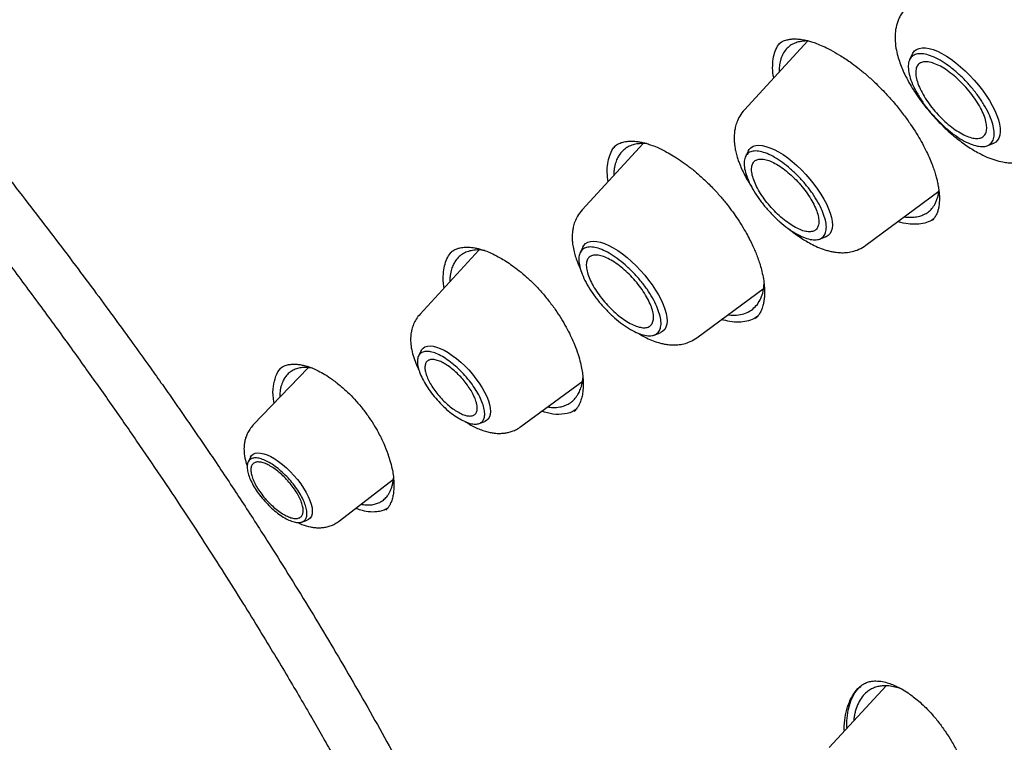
# Model space of a CAD drawing. Header units: millimetres. Extents: x 8 to 866, y 12 to 2084.
# Tile 18 of 100: x 649 to 668, y 790 to 804. Entities that reach past the tile are written whole.
import ezdxf

# ---------------------------------------------------------------- set-up
doc = ezdxf.new("R2010")
doc.units = ezdxf.units.MM

msp = doc.modelspace()

# ---------------------------------------------------------------- linework, layer by layer
at = {"color": 7, "linetype": 'Continuous', "lineweight": 30}
for p, q in [((664.078, 804.028), (662.833, 802.676)), ((666.124, 803.77), (666.07, 803.66)), ((660.851, 802.014), (659.655, 800.714)), ((667.586, 801.971), (667.702, 802.013)), ((662.908, 801.868), (662.854, 801.758)), ((665.214, 800.023), (666.644, 801.079)), ((666.506, 800.513), (666.503, 800.51)), ((664.304, 800.143), (664.419, 800.185)), ((659.67, 799.988), (659.617, 799.879)), ((657.634, 799.927), (656.48, 798.674)), ((661.901, 798.211), (663.224, 799.188)), ((663.051, 798.589), (663.048, 798.586)), ((661.067, 798.264), (661.181, 798.305)), ((656.502, 797.958), (656.451, 797.853)), ((654.286, 797.625), (653.212, 796.503)), ((658.456, 796.472), (659.673, 797.37)), ((657.637, 796.531), (657.747, 796.571)), ((653.161, 795.873), (653.113, 795.776)), ((654.9, 794.622), (655.962, 795.438)), ((654.167, 794.602), (654.269, 794.638)), ((665.607, 791.392), (664.494, 790.183))]:
    msp.add_line(p, q, dxfattribs=at)
at = {"color": 7, "linetype": 'Continuous', "lineweight": 30, "flags": 128}
for points in [[(666.124, 803.77), (666.133, 803.787), (666.166, 803.828), (666.207, 803.858), (666.257, 803.879), (666.314, 803.888), (666.38, 803.888), (666.452, 803.876), (666.53, 803.854), (666.613, 803.821), (666.7, 803.779), (666.79, 803.727), (666.882, 803.666), (666.975, 803.597), (667.068, 803.52), (667.16, 803.437), (667.249, 803.349), (667.336, 803.256), (667.419, 803.159), (667.496, 803.06), (667.567, 802.959), (667.632, 802.858), (667.689, 802.759), (667.738, 802.661), (667.779, 802.567), (667.81, 802.477), (667.831, 802.392), (667.843, 802.313), (667.845, 802.242), (667.837, 802.178), (667.82, 802.123), (667.792, 802.078), (667.756, 802.042), (667.71, 802.016), (667.702, 802.013)], [(662.908, 801.868), (662.926, 801.898), (662.961, 801.934), (663.004, 801.961), (663.056, 801.976), (663.115, 801.982), (663.182, 801.976), (663.254, 801.96), (663.333, 801.934), (663.415, 801.898), (663.502, 801.852), (663.591, 801.797), (663.681, 801.733), (663.772, 801.662), (663.862, 801.584), (663.95, 801.499), (664.036, 801.41), (664.118, 801.317), (664.195, 801.222), (664.267, 801.124), (664.332, 801.026), (664.391, 800.928), (664.441, 800.832), (664.483, 800.739), (664.515, 800.65), (664.539, 800.566), (664.553, 800.488), (664.557, 800.417), (664.551, 800.353), (664.535, 800.298), (664.51, 800.253), (664.476, 800.216), (664.432, 800.19), (664.419, 800.185)], [(659.67, 799.988), (659.688, 800.019), (659.723, 800.055), (659.766, 800.081), (659.818, 800.097), (659.877, 800.102), (659.944, 800.097), (660.017, 800.081), (660.095, 800.055), (660.178, 800.018), (660.264, 799.972), (660.353, 799.917), (660.443, 799.854), (660.534, 799.782), (660.624, 799.704), (660.713, 799.62), (660.798, 799.531), (660.88, 799.438), (660.958, 799.342), (661.029, 799.245), (661.095, 799.146), (661.153, 799.049), (661.203, 798.953), (661.245, 798.86), (661.278, 798.771), (661.301, 798.687), (661.315, 798.609), (661.319, 798.538), (661.313, 798.474), (661.297, 798.419), (661.272, 798.373), (661.238, 798.337), (661.195, 798.311), (661.181, 798.305)], [(656.502, 797.958), (656.51, 797.972), (656.539, 798.007), (656.577, 798.032), (656.623, 798.047), (656.677, 798.052), (656.738, 798.046), (656.804, 798.029), (656.876, 798.003), (656.952, 797.966), (657.031, 797.921), (657.112, 797.866), (657.194, 797.804), (657.276, 797.735), (657.356, 797.66), (657.433, 797.58), (657.507, 797.496), (657.576, 797.409), (657.639, 797.321), (657.696, 797.232), (657.745, 797.145), (657.786, 797.06), (657.819, 796.978), (657.842, 796.901), (657.856, 796.829), (657.861, 796.765), (657.855, 796.708), (657.84, 796.659), (657.816, 796.619), (657.783, 796.589), (657.747, 796.571)], [(653.161, 795.873), (653.181, 795.904), (653.213, 795.932), (653.254, 795.949), (653.302, 795.957), (653.358, 795.953), (653.42, 795.94), (653.487, 795.916), (653.559, 795.882), (653.634, 795.839), (653.71, 795.787), (653.787, 795.728), (653.864, 795.661), (653.939, 795.589), (654.011, 795.512), (654.079, 795.432), (654.142, 795.349), (654.199, 795.266), (654.249, 795.183), (654.291, 795.101), (654.324, 795.023), (654.349, 794.949), (654.364, 794.88), (654.37, 794.818), (654.366, 794.763), (654.352, 794.717), (654.329, 794.68), (654.297, 794.652), (654.269, 794.638)]]:
    msp.add_lwpolyline(points, dxfattribs=at)
at = {"color": 7, "linetype": 'Continuous', "lineweight": 30}
for points, knots in [([(633.026, 850.005), (633.084, 850.052), (633.225, 850.162), (633.455, 850.327), (633.717, 850.5), (633.986, 850.665), (634.262, 850.82), (634.546, 850.966), (634.837, 851.103), (635.136, 851.231), (635.442, 851.35), (635.755, 851.46), (636.075, 851.56), (636.402, 851.652), (636.736, 851.734), (637.077, 851.807), (637.425, 851.871), (637.78, 851.925), (638.141, 851.971), (638.509, 852.007), (638.884, 852.034), (639.264, 852.052), (639.652, 852.061), (640.045, 852.06), (640.445, 852.05), (640.851, 852.031), (641.264, 852.003), (641.682, 851.965), (642.106, 851.919), (642.536, 851.863), (642.971, 851.797), (643.413, 851.723), (643.859, 851.64), (644.312, 851.547), (644.769, 851.445), (645.232, 851.334), (645.7, 851.214), (646.173, 851.084), (646.651, 850.946), (647.133, 850.799), (647.621, 850.642), (648.113, 850.477), (648.609, 850.302), (649.11, 850.119), (649.614, 849.926), (650.124, 849.725), (650.637, 849.515), (651.153, 849.297), (651.674, 849.069), (652.198, 848.833), (652.726, 848.588), (653.257, 848.335), (653.792, 848.073), (654.329, 847.803), (654.87, 847.524), (655.413, 847.237), (655.96, 846.942), (656.509, 846.638), (657.06, 846.326), (657.614, 846.007), (658.17, 845.679), (658.728, 845.343), (659.288, 845), (659.85, 844.649), (660.414, 844.29), (660.979, 843.923), (661.546, 843.549), (662.114, 843.168), (662.683, 842.779), (663.253, 842.382), (663.825, 841.979), (664.397, 841.569), (664.97, 841.151), (665.543, 840.727), (666.117, 840.296), (666.691, 839.858), (667.265, 839.414), (667.839, 838.963), (668.414, 838.506), (668.987, 838.042), (669.561, 837.572), (670.134, 837.096), (670.706, 836.614), (671.278, 836.127), (671.849, 835.633), (672.418, 835.134), (672.987, 834.63), (673.554, 834.12), (674.12, 833.604), (674.684, 833.084), (675.247, 832.558), (675.807, 832.028), (676.366, 831.492), (676.923, 830.952), (677.477, 830.408), (678.029, 829.859), (678.579, 829.305), (679.126, 828.748), (679.671, 828.186), (680.213, 827.621), (680.751, 827.051), (681.287, 826.478), (681.819, 825.902), (682.348, 825.322), (682.874, 824.738), (683.396, 824.152), (683.915, 823.562), (684.429, 822.97), (684.94, 822.375), (685.447, 821.777), (685.949, 821.177), (686.448, 820.574), (686.942, 819.97), (687.431, 819.363), (687.916, 818.754), (688.396, 818.144), (688.872, 817.532), (689.342, 816.918), (689.807, 816.303), (690.268, 815.687), (690.723, 815.069), (691.172, 814.451), (691.617, 813.832), (692.055, 813.212), (692.488, 812.592), (692.915, 811.971), (693.337, 811.35), (693.752, 810.729), (694.162, 810.109), (694.565, 809.488), (694.962, 808.867), (695.353, 808.248), (695.737, 807.628), (696.115, 807.01), (696.486, 806.392), (696.851, 805.776), (697.209, 805.16), (697.56, 804.546), (697.904, 803.934), (698.241, 803.323), (698.571, 802.714), (698.894, 802.106), (699.21, 801.501), (699.519, 800.898), (699.82, 800.297), (700.114, 799.699), (700.4, 799.103), (700.679, 798.51), (700.95, 797.92), (701.213, 797.333), (701.469, 796.749), (701.717, 796.168), (701.957, 795.591), (702.189, 795.017), (702.413, 794.447), (702.63, 793.881), (702.838, 793.319), (703.038, 792.761), (703.23, 792.206), (703.414, 791.657), (703.59, 791.112), (703.757, 790.571), (703.916, 790.035), (704.067, 789.504), (704.209, 788.978), (704.343, 788.457), (704.469, 787.941), (704.586, 787.43), (704.695, 786.925), (704.795, 786.426), (704.887, 785.932), (704.971, 785.444), (705.045, 784.962), (705.112, 784.485), (705.169, 784.015), (705.219, 783.552), (705.259, 783.094), (705.292, 782.643), (705.315, 782.199), (705.33, 781.761), (705.337, 781.33), (705.335, 780.906), (705.324, 780.488), (705.305, 780.078), (705.278, 779.675), (705.242, 779.279), (705.197, 778.89), (705.144, 778.508), (705.083, 778.134), (705.013, 777.768), (704.934, 777.409), (704.848, 777.058), (704.753, 776.714), (704.649, 776.378), (704.538, 776.05), (704.418, 775.73), (704.289, 775.417), (704.152, 775.113), (704.007, 774.817), (703.854, 774.528), (703.693, 774.248), (703.523, 773.976), (703.345, 773.713), (703.159, 773.458), (702.964, 773.211), (702.761, 772.973), (702.598, 772.792), (702.499, 772.692), (702.473, 772.667)], [0, 0, 0, 0, 0.00357, 0.008516, 0.013459, 0.018399, 0.023335, 0.028267, 0.033195, 0.038117, 0.043035, 0.047947, 0.052854, 0.057756, 0.062654, 0.067546, 0.072435, 0.077319, 0.0822, 0.087078, 0.091953, 0.096825, 0.101695, 0.106563, 0.11143, 0.116295, 0.121159, 0.126022, 0.130884, 0.135746, 0.140607, 0.145468, 0.150328, 0.155189, 0.16005, 0.164911, 0.169772, 0.174633, 0.179494, 0.184356, 0.189218, 0.19408, 0.198943, 0.203806, 0.20867, 0.213533, 0.218398, 0.223263, 0.228128, 0.232993, 0.237859, 0.242726, 0.247592, 0.25246, 0.257327, 0.262195, 0.267063, 0.271932, 0.276801, 0.28167, 0.28654, 0.29141, 0.29628, 0.301151, 0.306022, 0.310893, 0.315764, 0.320636, 0.325507, 0.33038, 0.335252, 0.340124, 0.344997, 0.34987, 0.354743, 0.359616, 0.36449, 0.369363, 0.374237, 0.379111, 0.383985, 0.38886, 0.393734, 0.398608, 0.403483, 0.408358, 0.413232, 0.418107, 0.422982, 0.427857, 0.432733, 0.437608, 0.442483, 0.447358, 0.452234, 0.457109, 0.461985, 0.46686, 0.471736, 0.476612, 0.481487, 0.486363, 0.491239, 0.496114, 0.50099, 0.505866, 0.510742, 0.515617, 0.520493, 0.525369, 0.530244, 0.53512, 0.539996, 0.544871, 0.549747, 0.554622, 0.559498, 0.564373, 0.569248, 0.574123, 0.578999, 0.583874, 0.588749, 0.593623, 0.598498, 0.603373, 0.608247, 0.613122, 0.617996, 0.62287, 0.627745, 0.632618, 0.637492, 0.642366, 0.647239, 0.652113, 0.656986, 0.661859, 0.666731, 0.671604, 0.676476, 0.681348, 0.68622, 0.691091, 0.695963, 0.700834, 0.705705, 0.710575, 0.715445, 0.720315, 0.725185, 0.730054, 0.734923, 0.739792, 0.74466, 0.749528, 0.754395, 0.759262, 0.764129, 0.768995, 0.773861, 0.778727, 0.783592, 0.788457, 0.793321, 0.798185, 0.803048, 0.807911, 0.812774, 0.817636, 0.822497, 0.827359, 0.83222, 0.837081, 0.841941, 0.846802, 0.851662, 0.856522, 0.861382, 0.866242, 0.871103, 0.875963, 0.880825, 0.885686, 0.890549, 0.895413, 0.900277, 0.905144, 0.910012, 0.914882, 0.919754, 0.924629, 0.929507, 0.934389, 0.939274, 0.944163, 0.949056, 0.953955, 0.958858, 0.963766, 0.968679, 0.973598, 0.978521, 0.98345, 0.988383, 0.99332, 0.998261, 1, 1, 1, 1]), ([(665.993, 804.665), (665.969, 804.636), (665.925, 804.584), (665.877, 804.501), (665.843, 804.425), (665.821, 804.359), (665.807, 804.306), (665.799, 804.264), (665.792, 804.223), (665.787, 804.176), (665.784, 804.124), (665.784, 804.028), (665.797, 803.896), (665.833, 803.736), (665.878, 803.596), (665.929, 803.465), (665.994, 803.326), (666.073, 803.18), (666.167, 803.027), (666.27, 802.876), (666.387, 802.724), (666.52, 802.566), (666.667, 802.409), (666.823, 802.259), (666.999, 802.108), (667.201, 801.958), (667.404, 801.835), (667.584, 801.748), (667.739, 801.69), (667.861, 801.659), (667.947, 801.645), (667.998, 801.639), (668.049, 801.635), (668.111, 801.634), (668.197, 801.638), (668.292, 801.654), (668.39, 801.683), (668.485, 801.724), (668.545, 801.764), (668.577, 801.786)], [0, 0, 0, 0, 0.026308, 0.048541, 0.066716, 0.084195, 0.095167, 0.103569, 0.11332, 0.124415, 0.13684, 0.150577, 0.192945, 0.22857, 0.259546, 0.288247, 0.319264, 0.356378, 0.388219, 0.423491, 0.459455, 0.493625, 0.53642, 0.576118, 0.612843, 0.667173, 0.722807, 0.760224, 0.797537, 0.834214, 0.84701, 0.859188, 0.870743, 0.883455, 0.902375, 0.928001, 0.94891, 0.972912, 1, 1, 1, 1]), ([(644.762, 804.378), (645.009, 804.066), (645.497, 803.451), (646.214, 802.541), (646.905, 801.656), (647.569, 800.796), (648.201, 799.965), (648.801, 799.163), (649.37, 798.389), (649.912, 797.639), (650.429, 796.909), (650.923, 796.199), (651.392, 795.51), (651.834, 794.848), (652.249, 794.212), (652.639, 793.604), (653.003, 793.025), (653.331, 792.495), (653.623, 792.013), (653.883, 791.578), (654.127, 791.166), (654.353, 790.777), (654.563, 790.412), (654.756, 790.07), (654.937, 789.747), (655.179, 789.312), (655.491, 788.739), (655.878, 788.01), (656.274, 787.241), (656.679, 786.432), (657.091, 785.585), (657.511, 784.692), (657.939, 783.753), (658.369, 782.773), (658.801, 781.752), (659.232, 780.692), (659.663, 779.587), (660.028, 778.608), (660.327, 777.777), (660.559, 777.117), (660.778, 776.479), (660.982, 775.869), (661.173, 775.285), (661.352, 774.729), (661.523, 774.184), (661.687, 773.653), (661.843, 773.136), (661.986, 772.653), (662.117, 772.204), (662.241, 771.772), (662.357, 771.361), (662.465, 770.975), (662.559, 770.632), (662.628, 770.38), (662.675, 770.206), (662.703, 770.102), (662.727, 770.012), (662.748, 769.934), (662.768, 769.857), (662.792, 769.767), (662.825, 769.642), (662.868, 769.478), (662.923, 769.27), (662.985, 769.03), (663.054, 768.765), (663.125, 768.483), (663.216, 768.127), (663.325, 767.688), (663.454, 767.161), (663.586, 766.609), (663.722, 766.033), (663.861, 765.433), (664.004, 764.801), (664.139, 764.188), (664.267, 763.598), (664.384, 763.047), (664.496, 762.505), (664.602, 761.988), (664.698, 761.504), (664.787, 761.051), (664.867, 760.634), (664.939, 760.252), (665.003, 759.906), (665.06, 759.596), (665.105, 759.343), (665.141, 759.141), (665.168, 758.985), (665.193, 758.843), (665.217, 758.707), (665.241, 758.566), (665.267, 758.413), (665.296, 758.241), (665.328, 758.049), (665.364, 757.83), (665.404, 757.587), (665.446, 757.323), (665.489, 757.045), (665.533, 756.764), (665.576, 756.479), (665.618, 756.192), (665.66, 755.901), (665.701, 755.608), (665.741, 755.323), (665.776, 755.063), (665.805, 754.84), (665.828, 754.66), (665.846, 754.525), (665.858, 754.426), (665.867, 754.351), (665.876, 754.284), (665.884, 754.218), (665.893, 754.145), (665.905, 754.046), (665.921, 753.91), (665.943, 753.731), (665.968, 753.517), (665.996, 753.267), (666.028, 752.981), (666.063, 752.661), (666.1, 752.305), (666.139, 751.915), (666.18, 751.491), (666.222, 751.032), (666.265, 750.54), (666.31, 749.992), (666.357, 749.386), (666.404, 748.719), (666.451, 748.013), (666.495, 747.268), (666.538, 746.485), (666.579, 745.681), (666.617, 744.858), (666.653, 744.016), (666.688, 743.141), (666.723, 742.231), (666.745, 741.613), (666.757, 741.298)], [0, 0, 0, 0, 0.016778, 0.033038, 0.04878, 0.064003, 0.078707, 0.092645, 0.106083, 0.119019, 0.131451, 0.143618, 0.155265, 0.166391, 0.176997, 0.187082, 0.196646, 0.205688, 0.213171, 0.220254, 0.226937, 0.23322, 0.239104, 0.244587, 0.24967, 0.254612, 0.265472, 0.277015, 0.289244, 0.301785, 0.314973, 0.328809, 0.343291, 0.358421, 0.37391, 0.390025, 0.406766, 0.424134, 0.43433, 0.444325, 0.453904, 0.463067, 0.471815, 0.480149, 0.48807, 0.496305, 0.50404, 0.511275, 0.518007, 0.524235, 0.530683, 0.536479, 0.541623, 0.546115, 0.547878, 0.54944, 0.5508, 0.551959, 0.552967, 0.554284, 0.556021, 0.558576, 0.561701, 0.565389, 0.569416, 0.573651, 0.578094, 0.585495, 0.593411, 0.601844, 0.610382, 0.619402, 0.628909, 0.638902, 0.647092, 0.655572, 0.663852, 0.671613, 0.679, 0.685851, 0.692166, 0.697946, 0.703189, 0.707895, 0.712066, 0.714697, 0.717058, 0.71915, 0.721104, 0.723223, 0.725517, 0.728012, 0.731012, 0.734216, 0.737901, 0.74201, 0.746219, 0.750478, 0.754787, 0.759146, 0.763555, 0.768014, 0.7725, 0.776533, 0.779922, 0.782665, 0.784763, 0.78612, 0.787176, 0.788204, 0.789204, 0.79023, 0.791553, 0.793761, 0.796532, 0.799865, 0.803761, 0.808219, 0.81324, 0.818823, 0.824969, 0.831677, 0.838949, 0.846783, 0.855181, 0.865255, 0.876036, 0.887524, 0.899718, 0.912618, 0.926226, 0.939707, 0.953822, 0.968574, 0.983965, 1, 1, 1, 1]), ([(663.504, 803.963), (663.52, 803.976), (663.549, 804), (663.597, 804.024), (663.64, 804.039), (663.677, 804.049), (663.707, 804.055), (663.733, 804.059), (663.757, 804.062), (663.786, 804.064), (663.819, 804.064), (663.875, 804.063), (663.955, 804.055), (664.054, 804.036), (664.151, 804.009), (664.253, 803.974), (664.376, 803.923), (664.527, 803.849), (664.705, 803.746), (664.885, 803.628), (665.058, 803.498), (665.22, 803.367), (665.328, 803.267), (665.384, 803.215)], [0, 0, 0, 0, 0.057348, 0.106409, 0.147115, 0.179394, 0.205466, 0.222143, 0.239266, 0.258854, 0.280913, 0.305448, 0.365006, 0.422394, 0.464497, 0.510809, 0.567104, 0.633488, 0.710017, 0.796667, 0.860031, 0.927814, 1, 1, 1, 1]), ([(664.098, 804.023), (664.083, 804.023), (664.044, 804.025), (663.984, 804.021), (663.904, 804.009), (663.817, 803.983), (663.727, 803.934), (663.647, 803.863), (663.593, 803.783), (663.56, 803.708), (663.54, 803.648), (663.527, 803.589), (663.519, 803.533), (663.515, 803.48), (663.513, 803.442), (663.514, 803.421), (663.514, 803.416)], [0, 0, 0, 0, 0.040716, 0.10639, 0.175169, 0.284134, 0.400064, 0.522947, 0.652768, 0.722909, 0.787367, 0.846148, 0.899256, 0.946696, 0.988471, 1, 1, 1, 1]), ([(663.408, 803.301), (663.405, 803.317), (663.388, 803.404), (663.384, 803.543), (663.399, 803.716), (663.447, 803.86), (663.495, 803.951), (663.533, 803.984), (663.538, 803.988)], [0, 0, 0, 0, 0.053389, 0.282205, 0.510972, 0.740083, 0.969321, 1, 1, 1, 1]), ([(646.605, 803.663), (646.691, 803.551), (646.956, 803.211), (647.393, 802.653), (647.905, 801.999), (648.391, 801.376), (648.85, 800.784), (649.294, 800.205), (649.721, 799.641), (650.129, 799.094), (650.505, 798.585), (650.848, 798.113), (651.145, 797.699), (651.401, 797.339), (651.624, 797.021), (651.841, 796.71), (652.057, 796.397), (652.272, 796.082), (652.584, 795.619), (652.993, 795.004), (653.598, 794.066), (654.298, 792.943), (655.079, 791.632), (655.836, 790.302), (656.566, 788.957), (657.203, 787.728), (657.753, 786.619), (658.226, 785.634), (658.686, 784.643), (659.133, 783.649), (659.558, 782.667), (659.96, 781.711), (660.336, 780.787), (660.69, 779.891), (660.956, 779.196), (661.148, 778.685), (661.277, 778.337), (661.416, 777.957), (661.566, 777.542), (661.727, 777.091), (661.908, 776.573), (662.111, 775.983), (662.335, 775.315), (662.569, 774.597), (662.803, 773.86), (663.036, 773.106), (663.266, 772.339), (663.501, 771.532), (663.74, 770.685), (663.982, 769.798), (664.227, 768.87), (664.443, 768.024), (664.574, 767.486), (664.627, 767.272)], [0, 0, 0, 0, 0.010391, 0.031726, 0.052052, 0.071361, 0.089652, 0.106924, 0.124758, 0.141381, 0.1568, 0.171021, 0.184048, 0.193992, 0.203242, 0.212446, 0.221691, 0.230977, 0.240307, 0.26247, 0.284874, 0.321762, 0.358996, 0.396207, 0.433416, 0.470643, 0.49719, 0.523762, 0.550356, 0.576966, 0.603347, 0.628464, 0.652763, 0.676236, 0.698879, 0.707177, 0.716154, 0.726031, 0.736807, 0.748481, 0.761055, 0.777028, 0.794247, 0.81271, 0.832413, 0.851053, 0.870679, 0.891294, 0.912898, 0.935497, 0.959098, 0.983712, 1, 1, 1, 1]), ([(665.384, 803.215), (665.458, 803.143), (665.598, 803.005), (665.787, 802.79), (665.95, 802.585), (666.087, 802.394), (666.201, 802.218), (666.299, 802.052), (666.381, 801.897), (666.45, 801.752), (666.504, 801.623), (666.546, 801.506), (666.578, 801.406), (666.602, 801.315), (666.622, 801.227), (666.639, 801.132), (666.65, 801.035), (666.654, 800.947), (666.652, 800.875), (666.647, 800.816), (666.638, 800.761), (666.624, 800.7), (666.599, 800.629), (666.561, 800.562), (666.526, 800.527), (666.507, 800.507)], [0, 0, 0, 0, 0.074144, 0.142389, 0.205009, 0.262166, 0.313953, 0.360425, 0.409204, 0.452053, 0.491799, 0.528413, 0.561932, 0.588894, 0.619461, 0.653922, 0.692227, 0.729346, 0.760548, 0.785894, 0.810231, 0.843423, 0.88573, 0.93783, 1, 1, 1, 1]), ([(662.833, 802.676), (662.8, 802.636), (662.74, 802.561), (662.685, 802.44), (662.654, 802.335), (662.639, 802.25), (662.634, 802.186), (662.632, 802.137), (662.633, 802.092), (662.636, 802.038), (662.643, 801.967), (662.659, 801.875), (662.684, 801.778), (662.712, 801.688), (662.747, 801.595), (662.791, 801.492), (662.852, 801.369), (662.914, 801.257), (662.96, 801.186), (662.979, 801.158)], [0, 0, 0, 0, 0.10005, 0.184124, 0.252314, 0.304999, 0.342679, 0.372383, 0.401107, 0.428887, 0.477364, 0.539502, 0.604834, 0.661204, 0.709194, 0.78526, 0.863353, 0.945633, 1, 1, 1, 1]), ([(660.162, 801.265), (660.155, 801.326), (660.141, 801.454), (660.153, 801.626), (660.191, 801.782), (660.245, 801.903), (660.298, 801.959), (660.32, 801.981)], [0, 0, 0, 0, 0.199587, 0.41643, 0.633249, 0.850451, 1, 1, 1, 1]), ([(660.929, 802.011), (660.921, 802.012), (660.881, 802.017), (660.814, 802.016), (660.72, 802.007), (660.624, 801.983), (660.53, 801.939), (660.446, 801.874), (660.392, 801.809), (660.358, 801.753), (660.339, 801.714), (660.32, 801.67), (660.304, 801.618), (660.289, 801.559), (660.279, 801.492), (660.273, 801.434), (660.273, 801.397), (660.273, 801.386)], [0, 0, 0, 0, 0.0207232, 0.0981013, 0.1781803, 0.2820536, 0.3901262, 0.5023857, 0.6188187, 0.6581908, 0.7013931, 0.7484214, 0.7992711, 0.8539371, 0.912414, 0.974696, 1, 1, 1, 1]), ([(660.282, 801.954), (660.301, 801.969), (660.339, 801.999), (660.414, 802.033), (660.496, 802.053), (660.568, 802.061), (660.629, 802.062), (660.687, 802.059), (660.748, 802.053), (660.819, 802.04), (660.902, 802.021), (661.003, 801.989), (661.13, 801.94), (661.266, 801.874), (661.407, 801.796), (661.545, 801.71), (661.696, 801.604), (661.859, 801.476), (662.033, 801.325), (662.149, 801.209), (662.208, 801.149)], [0, 0, 0, 0, 0.074526, 0.143698, 0.20488, 0.253434, 0.289146, 0.319975, 0.354006, 0.391237, 0.431663, 0.477601, 0.534919, 0.604068, 0.656826, 0.714921, 0.778338, 0.847029, 0.92093, 1, 1, 1, 1]), ([(662.208, 801.149), (662.259, 801.094), (662.357, 800.99), (662.488, 800.83), (662.603, 800.679), (662.709, 800.525), (662.806, 800.372), (662.89, 800.225), (662.957, 800.096), (663.01, 799.983), (663.056, 799.877), (663.097, 799.771), (663.135, 799.66), (663.171, 799.534), (663.201, 799.398), (663.222, 799.257), (663.23, 799.126), (663.227, 799.028), (663.22, 798.96), (663.213, 798.917), (663.205, 798.877), (663.195, 798.834), (663.179, 798.782), (663.153, 798.72), (663.113, 798.651), (663.074, 798.611), (663.053, 798.59)], [0, 0, 0, 0, 0.0586, 0.112622, 0.162225, 0.207513, 0.261286, 0.307597, 0.34649, 0.383388, 0.415076, 0.449303, 0.48613, 0.52543, 0.576991, 0.629211, 0.681985, 0.732905, 0.755732, 0.776752, 0.795978, 0.816846, 0.847553, 0.888348, 0.939132, 1, 1, 1, 1]), ([(665.966, 800.578), (665.976, 800.577), (666.016, 800.571), (666.08, 800.569), (666.152, 800.572), (666.214, 800.581), (666.279, 800.596), (666.355, 800.624), (666.436, 800.672), (666.511, 800.741), (666.564, 800.82), (666.6, 800.9), (666.622, 800.97), (666.636, 801.035), (666.64, 801.079), (666.642, 801.096)], [0, 0, 0, 0, 0.024394, 0.103113, 0.176078, 0.230467, 0.289142, 0.385182, 0.490885, 0.606267, 0.731348, 0.807283, 0.880867, 0.952096, 1, 1, 1, 1]), ([(659.655, 800.714), (659.623, 800.675), (659.565, 800.604), (659.511, 800.487), (659.481, 800.386), (659.467, 800.304), (659.461, 800.242), (659.459, 800.195), (659.46, 800.153), (659.463, 800.095), (659.472, 800.011), (659.494, 799.9), (659.527, 799.788), (659.565, 799.685), (659.594, 799.613), (659.616, 799.569), (659.619, 799.562)], [0, 0, 0, 0, 0.1255577, 0.2311895, 0.3170007, 0.3834652, 0.4312088, 0.4674807, 0.5027144, 0.5370659, 0.6140574, 0.7174744, 0.8129714, 0.8892574, 0.9817869, 1, 1, 1, 1]), ([(666.531, 800.534), (666.53, 800.533), (666.495, 800.501), (666.402, 800.466), (666.255, 800.431), (666.085, 800.433), (665.946, 800.452), (665.861, 800.481), (665.842, 800.487)], [0, 0, 0, 0, 0.0074337, 0.2397574, 0.4721311, 0.7045977, 0.9373989, 1, 1, 1, 1]), ([(663.715, 800.336), (663.738, 800.317), (663.791, 800.273), (663.87, 800.215), (663.958, 800.156), (664.055, 800.095), (664.171, 800.031), (664.304, 799.97), (664.425, 799.928), (664.527, 799.902), (664.614, 799.885), (664.715, 799.876), (664.828, 799.878), (664.951, 799.897), (665.086, 799.94), (665.17, 799.994), (665.214, 800.023)], [0, 0, 0, 0, 0.047867, 0.10948, 0.163327, 0.225224, 0.30436, 0.393416, 0.489125, 0.53966, 0.593043, 0.662333, 0.728074, 0.806134, 0.896789, 1, 1, 1, 1]), ([(657.078, 799.882), (657.098, 799.897), (657.135, 799.927), (657.197, 799.954), (657.26, 799.973), (657.318, 799.982), (657.373, 799.986), (657.429, 799.986), (657.488, 799.981), (657.551, 799.972), (657.622, 799.957), (657.701, 799.936), (657.795, 799.903), (657.912, 799.852), (658.037, 799.787), (658.165, 799.71), (658.289, 799.626), (658.425, 799.523), (658.571, 799.399), (658.724, 799.254), (658.824, 799.143), (658.876, 799.085)], [0, 0, 0, 0, 0.073638, 0.134725, 0.183445, 0.225004, 0.261122, 0.298546, 0.332601, 0.368692, 0.406814, 0.446959, 0.491682, 0.547433, 0.614688, 0.666003, 0.722516, 0.784214, 0.851061, 0.922999, 1, 1, 1, 1]), ([(656.953, 799.188), (656.948, 799.219), (656.933, 799.316), (656.935, 799.461), (656.956, 799.621), (657.004, 799.758), (657.056, 799.855), (657.101, 799.895), (657.114, 799.907)], [0, 0, 0, 0, 0.099816, 0.303783, 0.50752, 0.711311, 0.915549, 1, 1, 1, 1]), ([(657.752, 799.917), (657.728, 799.921), (657.651, 799.935), (657.542, 799.93), (657.426, 799.906), (657.329, 799.864), (657.242, 799.802), (657.187, 799.737), (657.152, 799.682), (657.133, 799.645), (657.114, 799.602), (657.097, 799.553), (657.083, 799.498), (657.071, 799.435), (657.064, 799.371), (657.063, 799.327), (657.062, 799.307)], [0, 0, 0, 0, 0.0559681, 0.1870539, 0.289985, 0.3968307, 0.507577, 0.622208, 0.6595623, 0.7002699, 0.7443259, 0.7917248, 0.842461, 0.896528, 0.9539191, 1, 1, 1, 1]), ([(662.511, 798.662), (662.555, 798.657), (662.655, 798.648), (662.791, 798.668), (662.918, 798.715), (663.024, 798.789), (663.11, 798.888), (663.173, 799.013), (663.21, 799.139), (663.216, 799.23), (663.219, 799.266)], [0, 0, 0, 0, 0.110973, 0.248141, 0.383605, 0.516969, 0.648254, 0.781214, 0.914846, 1, 1, 1, 1]), ([(658.876, 799.085), (658.928, 799.024), (659.027, 798.906), (659.158, 798.723), (659.27, 798.548), (659.364, 798.381), (659.442, 798.225), (659.514, 798.06), (659.576, 797.891), (659.622, 797.726), (659.652, 797.587), (659.671, 797.452), (659.679, 797.316), (659.674, 797.184), (659.659, 797.088), (659.644, 797.025), (659.632, 796.983), (659.615, 796.937), (659.59, 796.884), (659.553, 796.822), (659.517, 796.786), (659.498, 796.766)], [0, 0, 0, 0, 0.070868, 0.137362, 0.199689, 0.25798, 0.312326, 0.362794, 0.431308, 0.491315, 0.542687, 0.588801, 0.651164, 0.714574, 0.772482, 0.797612, 0.820239, 0.848157, 0.887495, 0.938123, 1, 1, 1, 1]), ([(656.48, 798.674), (656.453, 798.641), (656.403, 798.581), (656.353, 798.48), (656.322, 798.391), (656.307, 798.316), (656.299, 798.259), (656.296, 798.205), (656.295, 798.122), (656.307, 798.006), (656.341, 797.862), (656.394, 797.716), (656.434, 797.622), (656.46, 797.575), (656.461, 797.574)], [0, 0, 0, 0, 0.107908, 0.198381, 0.284114, 0.345713, 0.39207, 0.440042, 0.49008, 0.610395, 0.743721, 0.873218, 0.996968, 1, 1, 1, 1]), ([(663.093, 798.634), (663.069, 798.616), (663.006, 798.571), (662.882, 798.531), (662.726, 798.512), (662.56, 798.522), (662.441, 798.554), (662.385, 798.569)], [0, 0, 0, 0, 0.142889, 0.363113, 0.583371, 0.803722, 1, 1, 1, 1]), ([(660.753, 798.3), (660.762, 798.294), (660.807, 798.266), (660.893, 798.219), (661.016, 798.161), (661.131, 798.121), (661.232, 798.094), (661.32, 798.077), (661.421, 798.068), (661.533, 798.071), (661.651, 798.091), (661.779, 798.133), (661.859, 798.184), (661.901, 798.211)], [0, 0, 0, 0, 0.024959, 0.118689, 0.224668, 0.344896, 0.410796, 0.482433, 0.574089, 0.658868, 0.757982, 0.871721, 1, 1, 1, 1]), ([(653.735, 797.602), (653.753, 797.616), (653.784, 797.641), (653.835, 797.664), (653.881, 797.679), (653.925, 797.688), (653.964, 797.692), (654.012, 797.695), (654.073, 797.693), (654.15, 797.682), (654.228, 797.665), (654.306, 797.641), (654.39, 797.609), (654.493, 797.561), (654.621, 797.49), (654.772, 797.39), (654.923, 797.271), (655.066, 797.141), (655.198, 797.008), (655.283, 796.907), (655.327, 796.855)], [0, 0, 0, 0, 0.069616, 0.126554, 0.170696, 0.204916, 0.236332, 0.265236, 0.315779, 0.364963, 0.416366, 0.45637, 0.500345, 0.555118, 0.621178, 0.698669, 0.787653, 0.85337, 0.924152, 1, 1, 1, 1]), ([(653.624, 796.933), (653.618, 796.962), (653.594, 797.081), (653.602, 797.262), (653.649, 797.461), (653.714, 797.589), (653.775, 797.631), (653.788, 797.641)], [0, 0, 0, 0, 0.0925808, 0.3684337, 0.643928, 0.9200986, 1, 1, 1, 1]), ([(654.377, 797.613), (654.376, 797.613), (654.341, 797.622), (654.273, 797.628), (654.174, 797.628), (654.08, 797.612), (653.992, 797.578), (653.914, 797.527), (653.86, 797.471), (653.825, 797.42), (653.803, 797.381), (653.782, 797.336), (653.764, 797.284), (653.748, 797.224), (653.737, 797.152), (653.731, 797.092), (653.732, 797.054), (653.732, 797.046)], [0, 0, 0, 0, 0.001191, 0.091197, 0.184692, 0.281674, 0.382139, 0.486078, 0.593482, 0.636393, 0.683091, 0.73357, 0.787823, 0.845843, 0.907622, 0.981634, 1, 1, 1, 1]), ([(658.98, 796.858), (659.014, 796.853), (659.099, 796.84), (659.21, 796.851), (659.317, 796.879), (659.407, 796.922), (659.488, 796.985), (659.541, 797.049), (659.575, 797.103), (659.595, 797.139), (659.614, 797.182), (659.632, 797.231), (659.649, 797.288), (659.661, 797.352), (659.669, 797.397), (659.67, 797.423), (659.67, 797.423)], [0, 0, 0, 0, 0.08993, 0.220791, 0.322856, 0.428885, 0.538913, 0.652976, 0.690703, 0.732365, 0.777969, 0.827522, 0.88103, 0.938504, 0.999951, 1, 1, 1, 1]), ([(655.327, 796.855), (655.371, 796.799), (655.456, 796.69), (655.566, 796.523), (655.673, 796.34), (655.77, 796.144), (655.85, 795.945), (655.904, 795.771), (655.939, 795.623), (655.959, 795.498), (655.969, 795.379), (655.969, 795.265), (655.959, 795.16), (655.943, 795.083), (655.926, 795.024), (655.908, 794.977), (655.885, 794.928), (655.852, 794.876), (655.823, 794.847), (655.808, 794.832)], [0, 0, 0, 0, 0.072718, 0.1410836, 0.205253, 0.293798, 0.3733405, 0.444049, 0.5060545, 0.5598283, 0.6097985, 0.6721441, 0.7296369, 0.7835145, 0.8143804, 0.8480993, 0.8903089, 0.9409607, 1, 1, 1, 1]), ([(659.556, 796.832), (659.538, 796.815), (659.473, 796.754), (659.313, 796.712), (659.099, 796.701), (658.937, 796.749), (658.862, 796.771)], [0, 0, 0, 0, 0.115511, 0.422929, 0.730444, 1, 1, 1, 1]), ([(653.212, 796.503), (653.188, 796.475), (653.143, 796.422), (653.096, 796.336), (653.064, 796.255), (653.044, 796.177), (653.034, 796.104), (653.031, 796.038), (653.034, 795.943), (653.051, 795.825), (653.083, 795.73), (653.097, 795.689)], [0, 0, 0, 0, 0.126782, 0.239716, 0.338675, 0.423812, 0.516417, 0.587149, 0.652496, 0.849613, 1, 1, 1, 1]), ([(657.363, 796.569), (657.393, 796.551), (657.456, 796.511), (657.555, 796.459), (657.659, 796.413), (657.756, 796.379), (657.847, 796.356), (657.924, 796.343), (657.995, 796.337), (658.065, 796.337), (658.136, 796.343), (658.211, 796.357), (658.289, 796.38), (658.374, 796.416), (658.428, 796.452), (658.456, 796.472)], [0, 0, 0, 0, 0.083069, 0.18072, 0.274094, 0.370528, 0.452656, 0.524412, 0.577937, 0.637599, 0.704738, 0.764647, 0.833768, 0.912227, 1, 1, 1, 1]), ([(655.328, 794.951), (655.335, 794.949), (655.377, 794.94), (655.449, 794.935), (655.543, 794.939), (655.63, 794.959), (655.711, 794.994), (655.782, 795.045), (655.837, 795.104), (655.876, 795.164), (655.904, 795.22), (655.926, 795.28), (655.943, 795.343), (655.956, 795.404), (655.959, 795.447), (655.96, 795.466)], [0, 0, 0, 0, 0.020336, 0.116145, 0.213797, 0.313324, 0.41476, 0.518137, 0.623485, 0.691704, 0.758487, 0.823834, 0.887745, 0.950218, 1, 1, 1, 1]), ([(655.852, 794.88), (655.84, 794.872), (655.804, 794.847), (655.732, 794.819), (655.618, 794.795), (655.479, 794.797), (655.337, 794.826), (655.253, 794.856), (655.22, 794.868)], [0, 0, 0, 0, 0.076696, 0.234055, 0.402686, 0.665383, 0.869884, 1, 1, 1, 1]), ([(654.082, 794.595), (654.11, 794.581), (654.192, 794.54), (654.3, 794.51), (654.402, 794.494), (654.476, 794.488), (654.556, 794.49), (654.64, 794.502), (654.725, 794.525), (654.815, 794.563), (654.871, 794.602), (654.9, 794.622)], [0, 0, 0, 0, 0.103629, 0.31253, 0.387672, 0.471251, 0.573351, 0.662871, 0.763801, 0.876231, 1, 1, 1, 1]), ([(665.096, 791.377), (665.115, 791.392), (665.154, 791.424), (665.224, 791.458), (665.307, 791.484), (665.375, 791.488), (665.41, 791.489)], [0, 0, 0, 0, 0.224679, 0.465672, 0.723783, 1, 1, 1, 1]), ([(665.409, 791.489), (665.452, 791.487), (665.53, 791.482), (665.65, 791.45), (665.754, 791.41), (665.851, 791.365), (665.954, 791.309), (666.06, 791.24), (666.17, 791.158), (666.278, 791.069), (666.352, 790.998), (666.391, 790.961)], [0, 0, 0, 0, 0.153201, 0.283521, 0.391217, 0.477151, 0.571978, 0.690743, 0.783218, 0.886299, 1, 1, 1, 1]), ([(664.791, 790.505), (664.79, 790.538), (664.787, 790.654), (664.813, 790.831), (664.866, 791.032), (664.948, 791.202), (665.027, 791.318), (665.086, 791.363), (665.101, 791.375)], [0, 0, 0, 0, 0.085199, 0.295447, 0.505646, 0.715722, 0.925574, 1, 1, 1, 1]), ([(664.843, 790.562), (664.841, 790.591), (664.835, 790.7), (664.854, 790.868), (664.899, 791.061), (664.974, 791.223), (665.046, 791.331), (665.1, 791.373), (665.113, 791.382)], [0, 0, 0, 0, 0.078312, 0.292015, 0.506219, 0.720655, 0.934896, 1, 1, 1, 1]), ([(665.937, 791.316), (665.925, 791.322), (665.871, 791.346), (665.78, 791.372), (665.663, 791.394), (665.559, 791.396), (665.465, 791.384), (665.381, 791.36), (665.301, 791.323), (665.218, 791.264), (665.136, 791.179), (665.062, 791.058), (665.017, 790.939), (664.991, 790.834), (664.978, 790.765), (664.973, 790.719), (664.971, 790.701)], [0, 0, 0, 0, 0.024446, 0.105224, 0.186262, 0.267594, 0.335396, 0.405269, 0.477225, 0.551268, 0.653215, 0.75888, 0.868257, 0.916453, 0.967712, 1, 1, 1, 1]), ([(666.384, 790.966), (666.428, 790.921), (666.522, 790.825), (666.654, 790.661), (666.779, 790.488), (666.898, 790.298), (667.009, 790.095), (667.106, 789.883), (667.181, 789.688), (667.238, 789.512), (667.278, 789.356), (667.306, 789.22), (667.325, 789.105), (667.337, 789.006), (667.344, 788.919), (667.348, 788.843), (667.349, 788.778), (667.349, 788.715), (667.346, 788.645), (667.339, 788.559), (667.325, 788.465), (667.307, 788.375), (667.286, 788.3), (667.263, 788.236), (667.236, 788.172), (667.198, 788.1), (667.144, 788.018), (667.095, 787.97), (667.069, 787.944)], [0, 0, 0, 0, 0.050348, 0.107159, 0.160904, 0.211664, 0.274767, 0.332725, 0.385589, 0.433355, 0.475937, 0.513321, 0.545502, 0.573408, 0.598664, 0.621306, 0.641341, 0.658892, 0.680247, 0.708951, 0.744462, 0.778458, 0.80805, 0.833845, 0.860236, 0.896852, 0.943513, 1, 1, 1, 1])]:
    msp.add_open_spline(points, degree=3, knots=knots, dxfattribs=at)
for points in [[(667.697, 802.396), (667.708, 802.347), (667.731, 802.248), (667.724, 802.129), (667.686, 802.037), (667.617, 801.977), (667.521, 801.951), (667.399, 801.96), (667.258, 802.004), (667.103, 802.081), (666.939, 802.188), (666.773, 802.322), (666.611, 802.476), (666.46, 802.645), (666.325, 802.823), (666.212, 803.002), (666.124, 803.176), (666.066, 803.338), (666.039, 803.482), (666.044, 803.602), (666.082, 803.694), (666.151, 803.754), (666.248, 803.78), (666.369, 803.771), (666.51, 803.727), (666.665, 803.65), (666.829, 803.543), (666.995, 803.41), (667.157, 803.255), (667.308, 803.086), (667.443, 802.909), (667.556, 802.73), (667.645, 802.555), (667.68, 802.449), (667.697, 802.396)], [(667.064, 802.222), (667.019, 802.25), (666.93, 802.305), (666.792, 802.417), (666.659, 802.544), (666.534, 802.683), (666.422, 802.83), (666.329, 802.978), (666.256, 803.122), (666.208, 803.256), (666.186, 803.375), (666.19, 803.474), (666.222, 803.55), (666.278, 803.6), (666.358, 803.621), (666.458, 803.614), (666.575, 803.577), (666.703, 803.514), (666.839, 803.425), (666.976, 803.315), (667.109, 803.188), (667.234, 803.048), (667.346, 802.901), (667.44, 802.753), (667.512, 802.609), (667.56, 802.475), (667.582, 802.356), (667.578, 802.257), (667.547, 802.181), (667.49, 802.131), (667.41, 802.11), (667.31, 802.118), (667.193, 802.153), (667.107, 802.199), (667.064, 802.222)], [(664.411, 800.55), (664.421, 800.503), (664.443, 800.408), (664.436, 800.294), (664.4, 800.206), (664.334, 800.149), (664.242, 800.124), (664.126, 800.133), (663.991, 800.175), (663.842, 800.248), (663.685, 800.351), (663.527, 800.478), (663.372, 800.626), (663.227, 800.788), (663.098, 800.958), (662.99, 801.129), (662.906, 801.296), (662.85, 801.451), (662.824, 801.588), (662.83, 801.703), (662.866, 801.791), (662.931, 801.849), (663.024, 801.874), (663.14, 801.865), (663.275, 801.823), (663.424, 801.749), (663.58, 801.646), (663.739, 801.519), (663.894, 801.372), (664.038, 801.21), (664.168, 801.04), (664.276, 800.869), (664.361, 800.701), (664.394, 800.6), (664.411, 800.55)], [(663.803, 800.389), (663.844, 800.367), (663.926, 800.323), (664.036, 800.29), (664.131, 800.283), (664.207, 800.303), (664.26, 800.35), (664.29, 800.422), (664.294, 800.516), (664.273, 800.629), (664.228, 800.756), (664.159, 800.892), (664.07, 801.032), (663.965, 801.171), (663.846, 801.304), (663.72, 801.424), (663.59, 801.529), (663.462, 801.613), (663.34, 801.673), (663.23, 801.707), (663.135, 801.715), (663.059, 801.694), (663.005, 801.647), (662.976, 801.575), (662.971, 801.481), (662.992, 801.368), (663.038, 801.242), (663.107, 801.105), (663.195, 800.965), (663.301, 800.826), (663.419, 800.694), (663.546, 800.573), (663.676, 800.468), (663.761, 800.415), (663.803, 800.389)], [(661.173, 798.67), (661.184, 798.623), (661.205, 798.529), (661.198, 798.415), (661.162, 798.327), (661.096, 798.269), (661.004, 798.244), (660.888, 798.253), (660.753, 798.295), (660.604, 798.369), (660.447, 798.472), (660.289, 798.599), (660.134, 798.746), (659.989, 798.908), (659.86, 799.078), (659.752, 799.25), (659.668, 799.416), (659.612, 799.571), (659.586, 799.709), (659.592, 799.824), (659.628, 799.912), (659.694, 799.969), (659.786, 799.994), (659.902, 799.985), (660.037, 799.943), (660.186, 799.87), (660.343, 799.767), (660.501, 799.64), (660.656, 799.492), (660.801, 799.33), (660.93, 799.16), (661.038, 798.989), (661.123, 798.822), (661.156, 798.721), (661.173, 798.67)], [(660.565, 798.509), (660.523, 798.536), (660.438, 798.588), (660.308, 798.694), (660.182, 798.814), (660.063, 798.947), (659.958, 799.086), (659.869, 799.226), (659.8, 799.362), (659.755, 799.489), (659.733, 799.602), (659.738, 799.696), (659.767, 799.768), (659.821, 799.815), (659.897, 799.835), (659.992, 799.828), (660.102, 799.794), (660.224, 799.733), (660.352, 799.649), (660.482, 799.545), (660.609, 799.424), (660.727, 799.292), (660.832, 799.153), (660.921, 799.013), (660.99, 798.876), (661.036, 798.75), (661.057, 798.637), (661.052, 798.543), (661.023, 798.471), (660.969, 798.424), (660.893, 798.403), (660.798, 798.411), (660.688, 798.444), (660.606, 798.488), (660.565, 798.509)], [(657.724, 796.864), (657.733, 796.826), (657.751, 796.748), (657.745, 796.655), (657.716, 796.583), (657.662, 796.536), (657.586, 796.516), (657.491, 796.523), (657.381, 796.557), (657.259, 796.618), (657.131, 796.701), (657.001, 796.806), (656.874, 796.926), (656.756, 797.059), (656.651, 797.198), (656.562, 797.338), (656.493, 797.474), (656.448, 797.601), (656.426, 797.714), (656.431, 797.808), (656.46, 797.88), (656.514, 797.927), (656.59, 797.947), (656.685, 797.94), (656.795, 797.906), (656.917, 797.845), (657.045, 797.761), (657.175, 797.657), (657.302, 797.536), (657.42, 797.404), (657.526, 797.265), (657.614, 797.125), (657.684, 796.988), (657.711, 796.905), (657.724, 796.864)], [(657.22, 796.757), (657.187, 796.778), (657.122, 796.818), (657.02, 796.901), (656.922, 796.994), (656.83, 797.097), (656.748, 797.205), (656.679, 797.314), (656.625, 797.42), (656.59, 797.519), (656.573, 797.607), (656.577, 797.68), (656.6, 797.736), (656.642, 797.772), (656.701, 797.788), (656.774, 797.783), (656.86, 797.756), (656.955, 797.709), (657.055, 797.644), (657.156, 797.563), (657.254, 797.469), (657.346, 797.366), (657.428, 797.258), (657.497, 797.149), (657.551, 797.043), (657.586, 796.944), (657.603, 796.856), (657.599, 796.783), (657.576, 796.727), (657.534, 796.691), (657.475, 796.675), (657.402, 796.68), (657.316, 796.706), (657.252, 796.74), (657.22, 796.757)], [(654.245, 794.897), (654.253, 794.863), (654.268, 794.795), (654.263, 794.712), (654.237, 794.648), (654.189, 794.606), (654.122, 794.588), (654.038, 794.594), (653.94, 794.625), (653.831, 794.678), (653.717, 794.753), (653.602, 794.846), (653.489, 794.953), (653.384, 795.071), (653.29, 795.194), (653.212, 795.319), (653.151, 795.44), (653.11, 795.553), (653.091, 795.653), (653.095, 795.737), (653.121, 795.801), (653.169, 795.842), (653.236, 795.86), (653.321, 795.854), (653.419, 795.823), (653.527, 795.77), (653.641, 795.695), (653.757, 795.602), (653.869, 795.495), (653.974, 795.378), (654.068, 795.254), (654.147, 795.129), (654.209, 795.008), (654.233, 794.934), (654.245, 794.897)], [(653.812, 794.75), (653.779, 794.77), (653.713, 794.811), (653.612, 794.893), (653.513, 794.987), (653.421, 795.09), (653.339, 795.198), (653.27, 795.307), (653.217, 795.413), (653.181, 795.512), (653.165, 795.599), (653.168, 795.672), (653.191, 795.728), (653.233, 795.765), (653.292, 795.781), (653.366, 795.775), (653.452, 795.748), (653.546, 795.702), (653.646, 795.636), (653.747, 795.555), (653.845, 795.461), (653.937, 795.358), (654.02, 795.25), (654.089, 795.141), (654.142, 795.035), (654.177, 794.936), (654.194, 794.849), (654.19, 794.776), (654.167, 794.72), (654.126, 794.683), (654.067, 794.667), (653.993, 794.673), (653.907, 794.699), (653.843, 794.733), (653.812, 794.75)]]:
    msp.add_open_spline(points, degree=3, dxfattribs=at)

doc.saveas('drawing.dxf')
